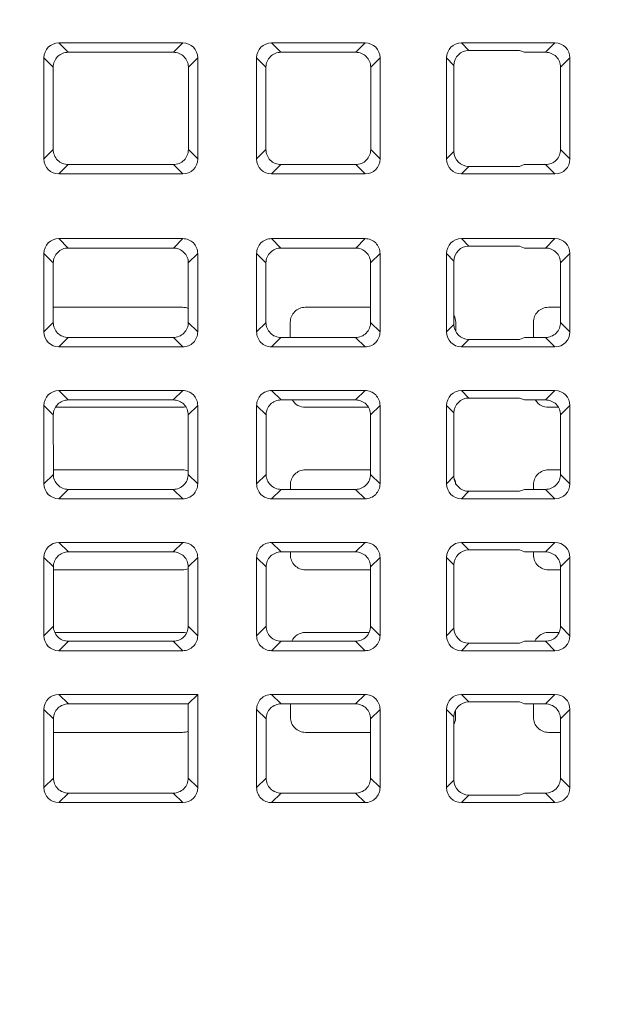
# Model space of a CAD drawing. Header units: millimetres. Extents: x -296 to 295, y -209 to 209.
# Tile 8 of 146: x -232 to -213, y -166 to -134. Entities that reach past the tile are written whole.
import ezdxf

# ---------------------------------------------------------------- set-up
doc = ezdxf.new("R2010")
doc.units = ezdxf.units.MM
doc.header["$MEASUREMENT"] = 0
doc.layers.add('layer 1', color=7, linetype='Continuous')

msp = doc.modelspace()

# ---------------------------------------------------------------- linework, layer by layer
at = {"layer": 'layer 1', "color": 1, "lineweight": 0}
msp.add_open_spline([(295.3283, 209.2747), (295.3283, 209.2747), (295.3283, -208.9236), (295.3283, -208.9236), (295.3283, -208.9236), (-296.1944, -208.9236), (-296.1944, -208.9236), (-296.1944, -208.9236), (-296.1944, 209.2747), (-296.1944, 209.2747), (-296.1944, 209.2747), (295.3283, 209.2747), (295.3283, 209.2747)], degree=3, knots=[0, 0, 0, 0, 0.25, 0.25, 0.25, 0.5, 0.5, 0.5, 0.75, 0.75, 0.75, 1, 1, 1, 1], dxfattribs=at)
at = {"layer": 'layer 1', "color": 5, "lineweight": 0}
msp.add_open_spline([(-281.2487, 194.7284), (-281.2487, 194.7284), (-281.2487, -197.0649), (-281.2487, -197.0649), (-281.2487, -197.0649), (283.3586, -197.0649), (283.3586, -197.0649)], degree=3, knots=[0, 0, 0, 0, 0.5, 0.5, 0.5, 1, 1, 1, 1], dxfattribs=at)
at = {"layer": 'layer 1', "lineweight": 9}
for points in [[(-230.9424, -134.8173), (-231.2162, -134.8173), (-231.4354, -135.0364), (-231.4354, -135.3102)], [(-230.9424, -134.8173), (-230.9424, -134.8173), (-226.8661, -134.8173), (-226.8661, -134.8173)], [(-230.9424, -134.8173), (-230.9424, -134.8173), (-230.6352, -135.1245), (-230.6352, -135.1245)], [(-230.6352, -135.1245), (-230.6352, -135.1245), (-227.1733, -135.1245), (-227.1733, -135.1245)], [(-227.1733, -135.1245), (-227.1733, -135.1245), (-226.8661, -134.8173), (-226.8661, -134.8173)], [(-226.3732, -135.3102), (-226.3732, -135.0364), (-226.5924, -134.8173), (-226.8661, -134.8173)], [(-223.9424, -134.8173), (-224.2162, -134.8173), (-224.4354, -135.0364), (-224.4354, -135.3102)], [(-223.9424, -134.8173), (-223.9424, -134.8173), (-220.8661, -134.8173), (-220.8661, -134.8173)], [(-223.9424, -134.8173), (-223.9424, -134.8173), (-223.6352, -135.1245), (-223.6352, -135.1245)], [(-223.6352, -135.1245), (-223.6352, -135.1245), (-221.1733, -135.1245), (-221.1733, -135.1245)], [(-221.1733, -135.1245), (-221.1733, -135.1245), (-220.8661, -134.8173), (-220.8661, -134.8173)], [(-220.3732, -135.3102), (-220.3732, -135.0364), (-220.5924, -134.8173), (-220.8661, -134.8173)], [(-217.6924, -134.8173), (-217.9662, -134.8173), (-218.1854, -135.0364), (-218.1854, -135.3102)], [(-217.4465, -135.0632), (-217.7203, -135.0632), (-217.9394, -135.2824), (-217.9394, -135.5561)], [(-217.6924, -134.8173), (-217.6924, -134.8173), (-214.6161, -134.8173), (-214.6161, -134.8173)], [(-217.6924, -134.8173), (-217.6924, -134.8173), (-217.4465, -135.0632), (-217.4465, -135.0632)], [(-217.4465, -135.0632), (-217.4465, -135.0632), (-215.7866, -135.0632), (-215.7866, -135.0632)], [(-215.7866, -135.0632), (-215.7866, -135.0632), (-215.6279, -135.1245), (-215.6279, -135.1245)], [(-215.6279, -135.1245), (-215.6279, -135.1245), (-214.9233, -135.1245), (-214.9233, -135.1245)], [(-214.9233, -135.1245), (-214.9233, -135.1245), (-214.6161, -134.8173), (-214.6161, -134.8173)], [(-214.1232, -135.3102), (-214.1232, -135.0364), (-214.3424, -134.8173), (-214.6161, -134.8173)], [(-231.128, -135.6167), (-231.128, -135.6167), (-231.4354, -135.3102), (-231.4354, -135.3102)], [(-231.4354, -138.6365), (-231.4354, -138.6365), (-231.4354, -135.3102), (-231.4354, -135.3102)], [(-226.3732, -135.3102), (-226.3732, -135.3102), (-226.6805, -135.6167), (-226.6805, -135.6167)], [(-226.3732, -135.3102), (-226.3732, -135.3102), (-226.3732, -138.6365), (-226.3732, -138.6365)], [(-224.128, -135.6167), (-224.128, -135.6167), (-224.4354, -135.3102), (-224.4354, -135.3102)], [(-224.4354, -138.6365), (-224.4354, -138.6365), (-224.4354, -135.3102), (-224.4354, -135.3102)], [(-220.3732, -135.3102), (-220.3732, -135.3102), (-220.6805, -135.617), (-220.6805, -135.617)], [(-220.3732, -135.3102), (-220.3732, -135.3102), (-220.3732, -138.6365), (-220.3732, -138.6365)], [(-217.9394, -135.5561), (-217.9394, -135.5561), (-218.1854, -135.3102), (-218.1854, -135.3102)], [(-218.1854, -138.6365), (-218.1854, -138.6365), (-218.1854, -135.3102), (-218.1854, -135.3102)], [(-214.1232, -135.3102), (-214.1232, -135.3102), (-214.4305, -135.6167), (-214.4305, -135.6167)], [(-214.1232, -135.3102), (-214.1232, -135.3102), (-214.1232, -138.6365), (-214.1232, -138.6365)], [(-231.1274, -138.3276), (-231.1274, -138.3276), (-231.128, -135.6167), (-231.128, -135.6167)], [(-226.6805, -135.6167), (-226.6805, -135.6167), (-226.6812, -138.3276), (-226.6812, -138.3276)], [(-224.1274, -138.3276), (-224.1274, -138.3276), (-224.128, -135.6167), (-224.128, -135.6167)], [(-220.6809, -138.3263), (-220.6809, -138.3263), (-220.6809, -135.6153), (-220.6809, -135.6153)], [(-217.9394, -135.5561), (-217.9394, -135.5561), (-217.9394, -138.3906), (-217.9394, -138.3906)], [(-214.4305, -135.6167), (-214.4305, -135.6167), (-214.4312, -138.3276), (-214.4312, -138.3276)], [(-231.4354, -138.6365), (-231.4354, -138.6365), (-231.1274, -138.3276), (-231.1274, -138.3276)], [(-226.6812, -138.3276), (-226.6812, -138.3276), (-226.3732, -138.6365), (-226.3732, -138.6365)], [(-224.4354, -138.6365), (-224.4354, -138.6365), (-224.1274, -138.3276), (-224.1274, -138.3276)], [(-220.6812, -138.3279), (-220.6812, -138.3279), (-220.3732, -138.6365), (-220.3732, -138.6365)], [(-214.4312, -138.3276), (-214.4312, -138.3276), (-214.1232, -138.6365), (-214.1232, -138.6365)], [(-231.4354, -138.6365), (-231.4354, -138.9103), (-231.2162, -139.1294), (-230.9424, -139.1294)], [(-226.8661, -139.1294), (-226.5924, -139.1294), (-226.3732, -138.9103), (-226.3732, -138.6365)], [(-224.4354, -138.6365), (-224.4354, -138.9103), (-224.2162, -139.1294), (-223.9424, -139.1294)], [(-220.8661, -139.1294), (-220.5924, -139.1294), (-220.3732, -138.9103), (-220.3732, -138.6365)], [(-218.1854, -138.6365), (-218.1854, -138.6365), (-217.9394, -138.3906), (-217.9394, -138.3906)], [(-218.1854, -138.6365), (-218.1854, -138.9103), (-217.9662, -139.1294), (-217.6924, -139.1294)], [(-217.9394, -138.3906), (-217.9394, -138.6643), (-217.7203, -138.8835), (-217.4465, -138.8835)], [(-214.6161, -139.1294), (-214.3424, -139.1294), (-214.1232, -138.9103), (-214.1232, -138.6365)], [(-230.6343, -138.8213), (-230.6343, -138.8213), (-230.9424, -139.1294), (-230.9424, -139.1294)], [(-227.1742, -138.8213), (-227.1742, -138.8213), (-230.6343, -138.8213), (-230.6343, -138.8213)], [(-226.8661, -139.1294), (-226.8661, -139.1294), (-227.1742, -138.8213), (-227.1742, -138.8213)], [(-223.6343, -138.8213), (-223.6343, -138.8213), (-223.9424, -139.1294), (-223.9424, -139.1294)], [(-221.1742, -138.8213), (-221.1742, -138.8213), (-223.6343, -138.8213), (-223.6343, -138.8213)], [(-220.8661, -139.1294), (-220.8661, -139.1294), (-221.1742, -138.8213), (-221.1742, -138.8213)], [(-217.4465, -138.8835), (-217.4465, -138.8835), (-217.6924, -139.1294), (-217.6924, -139.1294)], [(-215.7866, -138.8835), (-215.7866, -138.8835), (-217.4465, -138.8835), (-217.4465, -138.8835)], [(-215.6255, -138.8213), (-215.6255, -138.8213), (-215.7866, -138.8835), (-215.7866, -138.8835)], [(-214.9242, -138.8213), (-214.9242, -138.8213), (-215.6255, -138.8213), (-215.6255, -138.8213)], [(-214.6161, -139.1294), (-214.6161, -139.1294), (-214.9242, -138.8213), (-214.9242, -138.8213)], [(-226.8661, -139.1294), (-226.8661, -139.1294), (-230.9424, -139.1294), (-230.9424, -139.1294)], [(-220.8661, -139.1294), (-220.8661, -139.1294), (-223.9424, -139.1294), (-223.9424, -139.1294)], [(-214.6161, -139.1294), (-214.6161, -139.1294), (-217.6924, -139.1294), (-217.6924, -139.1294)], [(-230.9424, -141.2573), (-231.2162, -141.2573), (-231.4354, -141.4764), (-231.4354, -141.7502)], [(-230.9424, -141.2573), (-230.9424, -141.2573), (-226.8661, -141.2573), (-226.8661, -141.2573)], [(-230.9424, -141.2573), (-230.9424, -141.2573), (-230.6336, -141.5661), (-230.6336, -141.5661)], [(-227.1749, -141.5661), (-227.1749, -141.5661), (-226.8661, -141.2573), (-226.8661, -141.2573)], [(-223.9424, -141.2573), (-223.9424, -141.2573), (-220.8661, -141.2573), (-220.8661, -141.2573)], [(-223.9424, -141.2573), (-223.9424, -141.2573), (-223.6336, -141.5661), (-223.6336, -141.5661)], [(-221.1749, -141.5661), (-221.1749, -141.5661), (-220.8661, -141.2573), (-220.8661, -141.2573)], [(-217.6924, -141.2573), (-217.9662, -141.2573), (-218.1854, -141.4764), (-218.1854, -141.7502)], [(-214.6161, -141.2573), (-214.6161, -141.2573), (-217.6924, -141.2573), (-217.6924, -141.2573)], [(-217.6924, -141.2573), (-217.6924, -141.2573), (-217.4465, -141.5032), (-217.4465, -141.5032)], [(-214.9249, -141.5661), (-214.9249, -141.5661), (-214.6161, -141.2573), (-214.6161, -141.2573)], [(-214.1232, -141.7502), (-214.1232, -141.4764), (-214.3424, -141.2573), (-214.6161, -141.2573)], [(-230.6336, -141.5661), (-230.6336, -141.5661), (-227.1749, -141.5661), (-227.1749, -141.5661)], [(-223.6336, -141.5661), (-223.6336, -141.5661), (-221.1749, -141.5661), (-221.1749, -141.5661)], [(-217.4465, -141.5032), (-217.7203, -141.5032), (-217.9394, -141.7224), (-217.9394, -141.9961)], [(-217.4465, -141.5032), (-217.4465, -141.5032), (-215.7866, -141.5032), (-215.7866, -141.5032)], [(-215.7866, -141.5032), (-215.7866, -141.5032), (-215.6238, -141.5661), (-215.6238, -141.5661)], [(-215.6238, -141.5661), (-215.6238, -141.5661), (-214.9249, -141.5661), (-214.9249, -141.5661)], [(-231.1264, -142.0585), (-231.1264, -142.0585), (-231.4354, -141.7502), (-231.4354, -141.7502)], [(-231.4354, -144.3265), (-231.4354, -144.3265), (-231.4354, -141.7502), (-231.4354, -141.7502)], [(-226.3732, -141.7502), (-226.3732, -141.7502), (-226.6821, -142.0587), (-226.6821, -142.0587)], [(-226.3732, -144.3265), (-226.3732, -144.3265), (-226.3732, -141.7502), (-226.3732, -141.7502)], [(-224.1264, -142.0587), (-224.1264, -142.0587), (-224.4354, -141.7502), (-224.4354, -141.7502)], [(-224.4354, -144.3265), (-224.4354, -144.3265), (-224.4354, -141.7502), (-224.4354, -141.7502)], [(-220.3732, -141.7502), (-220.3732, -141.7502), (-220.6821, -142.0587), (-220.6821, -142.0587)], [(-220.3732, -141.7502), (-220.3732, -141.7502), (-220.3732, -144.3265), (-220.3732, -144.3265)], [(-217.9394, -141.9961), (-217.9394, -141.9961), (-218.1854, -141.7502), (-218.1854, -141.7502)], [(-218.1854, -144.3265), (-218.1854, -144.3265), (-218.1854, -141.7502), (-218.1854, -141.7502)], [(-214.1232, -141.7502), (-214.1232, -141.7502), (-214.4321, -142.0585), (-214.4321, -142.0585)], [(-214.1232, -141.7502), (-214.1232, -141.7502), (-214.1232, -144.3265), (-214.1232, -144.3265)], [(-231.126, -144.0165), (-231.126, -144.0165), (-231.1264, -142.0585), (-231.1264, -142.0585)], [(-226.6824, -144.0155), (-226.6824, -144.0155), (-226.6824, -142.0575), (-226.6824, -142.0575)], [(-224.1262, -142.0575), (-224.1262, -142.0575), (-224.1262, -144.0155), (-224.1262, -144.0155)], [(-220.6824, -144.0155), (-220.6824, -144.0155), (-220.6824, -142.0575), (-220.6824, -142.0575)], [(-217.9394, -141.9961), (-217.9394, -141.9961), (-217.9394, -144.0806), (-217.9394, -144.0806)], [(-214.4321, -142.0585), (-214.4321, -142.0585), (-214.4326, -144.0165), (-214.4326, -144.0165)], [(-226.8754, -143.5166), (-226.8754, -143.5166), (-231.1261, -143.5166), (-231.1261, -143.5166)], [(-226.8754, -143.5166), (-226.8097, -143.5166), (-226.7427, -143.53), (-226.6822, -143.5555)], [(-220.6824, -143.5166), (-220.6824, -143.5166), (-222.8332, -143.5166), (-222.8332, -143.5166)], [(-214.4325, -143.5166), (-214.4325, -143.5166), (-214.8332, -143.5166), (-214.8332, -143.5166)], [(-217.9346, -143.7879), (-217.901, -143.8551), (-217.883, -143.9323), (-217.8829, -144.0075)], [(-231.4354, -144.3265), (-231.4354, -144.3265), (-231.126, -144.0165), (-231.126, -144.0165)], [(-226.6826, -144.0167), (-226.6826, -144.0167), (-226.3732, -144.3265), (-226.3732, -144.3265)], [(-224.4354, -144.3265), (-224.4354, -144.3265), (-224.126, -144.0167), (-224.126, -144.0167)], [(-223.326, -144.0089), (-223.326, -144.0089), (-223.3258, -144.5099), (-223.3258, -144.5099)], [(-220.6826, -144.0167), (-220.6826, -144.0167), (-220.3732, -144.3265), (-220.3732, -144.3265)], [(-218.1854, -144.3265), (-218.1854, -144.3265), (-217.9394, -144.0806), (-217.9394, -144.0806)], [(-217.9394, -144.0806), (-217.9394, -144.3543), (-217.7203, -144.5735), (-217.4465, -144.5735)], [(-217.8827, -144.2996), (-217.8827, -144.2996), (-217.8826, -144.0089), (-217.8826, -144.0089)], [(-215.326, -144.0089), (-215.326, -144.0089), (-215.3258, -144.5099), (-215.3258, -144.5099)], [(-214.4326, -144.0165), (-214.4326, -144.0165), (-214.1232, -144.3265), (-214.1232, -144.3265)], [(-231.4354, -144.3265), (-231.4354, -144.6003), (-231.2162, -144.8194), (-230.9424, -144.8194)], [(-230.6329, -144.5099), (-230.6329, -144.5099), (-230.9424, -144.8194), (-230.9424, -144.8194)], [(-227.1756, -144.5099), (-227.1756, -144.5099), (-230.6329, -144.5099), (-230.6329, -144.5099)], [(-226.8661, -144.8194), (-226.8661, -144.8194), (-227.1756, -144.5099), (-227.1756, -144.5099)], [(-223.6329, -144.5099), (-223.6329, -144.5099), (-223.9424, -144.8194), (-223.9424, -144.8194)], [(-221.1756, -144.5099), (-221.1756, -144.5099), (-223.6329, -144.5099), (-223.6329, -144.5099)], [(-220.8661, -144.8194), (-220.8661, -144.8194), (-221.1756, -144.5099), (-221.1756, -144.5099)], [(-218.1854, -144.3265), (-218.1854, -144.6003), (-217.9662, -144.8194), (-217.6924, -144.8194)], [(-215.6219, -144.5099), (-215.6219, -144.5099), (-215.7866, -144.5735), (-215.7866, -144.5735)], [(-214.9256, -144.5099), (-214.9256, -144.5099), (-215.6219, -144.5099), (-215.6219, -144.5099)], [(-214.6161, -144.8194), (-214.6161, -144.8194), (-214.9256, -144.5099), (-214.9256, -144.5099)], [(-214.6161, -144.8194), (-214.3424, -144.8194), (-214.1232, -144.6003), (-214.1232, -144.3265)], [(-226.8661, -144.8194), (-226.8661, -144.8194), (-230.9424, -144.8194), (-230.9424, -144.8194)], [(-220.8661, -144.8194), (-220.8661, -144.8194), (-223.9424, -144.8194), (-223.9424, -144.8194)], [(-217.4465, -144.5735), (-217.4465, -144.5735), (-217.6924, -144.8194), (-217.6924, -144.8194)], [(-214.6161, -144.8194), (-214.6161, -144.8194), (-217.6924, -144.8194), (-217.6924, -144.8194)], [(-215.7866, -144.5735), (-215.7866, -144.5735), (-217.4465, -144.5735), (-217.4465, -144.5735)], [(-230.9424, -146.2573), (-231.2162, -146.2573), (-231.4354, -146.4764), (-231.4354, -146.7502)], [(-230.9424, -146.2573), (-230.9424, -146.2573), (-226.8661, -146.2573), (-226.8661, -146.2573)], [(-230.9424, -146.2573), (-230.9424, -146.2573), (-230.6324, -146.5673), (-230.6324, -146.5673)], [(-227.1761, -146.5673), (-227.1761, -146.5673), (-226.8661, -146.2573), (-226.8661, -146.2573)], [(-223.9424, -146.2573), (-223.9424, -146.2573), (-220.8661, -146.2573), (-220.8661, -146.2573)], [(-223.9424, -146.2573), (-223.9424, -146.2573), (-223.6324, -146.5673), (-223.6324, -146.5673)], [(-221.1761, -146.5673), (-221.1761, -146.5673), (-220.8661, -146.2573), (-220.8661, -146.2573)], [(-217.6924, -146.2573), (-217.9662, -146.2573), (-218.1854, -146.4764), (-218.1854, -146.7502)], [(-214.6161, -146.2573), (-214.6161, -146.2573), (-217.6924, -146.2573), (-217.6924, -146.2573)], [(-217.6924, -146.2573), (-217.6924, -146.2573), (-217.4465, -146.5032), (-217.4465, -146.5032)], [(-214.9261, -146.5673), (-214.9261, -146.5673), (-214.6161, -146.2573), (-214.6161, -146.2573)], [(-214.1232, -146.7502), (-214.1232, -146.4764), (-214.3424, -146.2573), (-214.6161, -146.2573)], [(-231.1252, -147.0597), (-231.1252, -147.0597), (-231.4354, -146.7502), (-231.4354, -146.7502)], [(-231.4354, -149.3265), (-231.4354, -149.3265), (-231.4354, -146.7502), (-231.4354, -146.7502)], [(-230.6324, -146.5673), (-230.6324, -146.5673), (-227.1761, -146.5673), (-227.1761, -146.5673)], [(-226.3732, -146.7502), (-226.3732, -146.7502), (-226.6834, -147.0599), (-226.6834, -147.0599)], [(-226.3732, -146.7502), (-226.3732, -146.7502), (-226.3732, -149.3265), (-226.3732, -149.3265)], [(-224.1252, -147.0599), (-224.1252, -147.0599), (-224.4354, -146.7502), (-224.4354, -146.7502)], [(-224.4354, -149.3265), (-224.4354, -149.3265), (-224.4354, -146.7502), (-224.4354, -146.7502)], [(-223.6324, -146.5673), (-223.6324, -146.5673), (-221.1761, -146.5673), (-221.1761, -146.5673)], [(-220.3732, -146.7502), (-220.3732, -146.7502), (-220.6834, -147.0599), (-220.6834, -147.0599)], [(-220.3732, -146.7502), (-220.3732, -146.7502), (-220.3732, -149.3265), (-220.3732, -149.3265)], [(-217.9394, -146.9961), (-217.9394, -146.9961), (-218.1854, -146.7502), (-218.1854, -146.7502)], [(-218.1854, -149.3265), (-218.1854, -149.3265), (-218.1854, -146.7502), (-218.1854, -146.7502)], [(-217.4465, -146.5032), (-217.7203, -146.5032), (-217.9394, -146.7224), (-217.9394, -146.9961)], [(-217.4465, -146.5032), (-217.4465, -146.5032), (-215.7866, -146.5032), (-215.7866, -146.5032)], [(-215.7866, -146.5032), (-215.7866, -146.5032), (-215.6206, -146.5673), (-215.6206, -146.5673)], [(-215.6206, -146.5673), (-215.6206, -146.5673), (-214.9261, -146.5673), (-214.9261, -146.5673)], [(-215.0531, -146.7578), (-215.135, -146.7171), (-215.2076, -146.6502), (-215.2548, -146.5718)], [(-214.8324, -146.8093), (-214.9079, -146.8093), (-214.9854, -146.7914), (-215.0531, -146.7578)], [(-214.1232, -146.7502), (-214.1232, -146.7502), (-214.4334, -147.0597), (-214.4334, -147.0597)], [(-214.1232, -146.7502), (-214.1232, -146.7502), (-214.1232, -149.3265), (-214.1232, -149.3265)], [(-231.1247, -149.0153), (-231.1247, -149.0153), (-231.1252, -147.0597), (-231.1252, -147.0597)], [(-231.0472, -146.8093), (-231.0472, -146.8093), (-226.8762, -146.8093), (-226.8762, -146.8093)], [(-226.8762, -146.8093), (-226.8415, -146.8093), (-226.8069, -146.8057), (-226.7729, -146.7985)], [(-226.6836, -149.0143), (-226.6836, -149.0143), (-226.6836, -147.0587), (-226.6836, -147.0587)], [(-224.125, -147.0587), (-224.125, -147.0587), (-224.125, -149.0143), (-224.125, -149.0143)], [(-222.8324, -146.8093), (-222.8324, -146.8093), (-220.7614, -146.8093), (-220.7614, -146.8093)], [(-220.6836, -149.0143), (-220.6836, -149.0143), (-220.6836, -147.0587), (-220.6836, -147.0587)], [(-217.9394, -146.9961), (-217.9394, -146.9961), (-217.9394, -149.0806), (-217.9394, -149.0806)], [(-214.8324, -146.8093), (-214.8324, -146.8093), (-214.5114, -146.8093), (-214.5114, -146.8093)], [(-214.4334, -147.0597), (-214.4334, -147.0597), (-214.4338, -149.0153), (-214.4338, -149.0153)], [(-231.4354, -149.3265), (-231.4354, -149.3265), (-231.1247, -149.0153), (-231.1247, -149.0153)], [(-226.8767, -148.8679), (-226.8767, -148.8679), (-231.125, -148.8679), (-231.125, -148.8679)], [(-226.8767, -148.8679), (-226.811, -148.8679), (-226.744, -148.8813), (-226.6834, -148.9069)], [(-226.6838, -149.0155), (-226.6838, -149.0155), (-226.3732, -149.3265), (-226.3732, -149.3265)], [(-224.4354, -149.3265), (-224.4354, -149.3265), (-224.1247, -149.0155), (-224.1247, -149.0155)], [(-220.6836, -148.8679), (-220.6836, -148.8679), (-222.8318, -148.8679), (-222.8318, -148.8679)], [(-220.6838, -149.0155), (-220.6838, -149.0155), (-220.3732, -149.3265), (-220.3732, -149.3265)], [(-214.4336, -148.8679), (-214.4336, -148.8679), (-214.8318, -148.8679), (-214.8318, -148.8679)], [(-214.4338, -149.0153), (-214.4338, -149.0153), (-214.1232, -149.3265), (-214.1232, -149.3265)], [(-231.4354, -149.3265), (-231.4354, -149.6003), (-231.2162, -149.8194), (-230.9424, -149.8194)], [(-223.3246, -149.3602), (-223.3246, -149.3602), (-223.3246, -149.5087), (-223.3246, -149.5087)], [(-218.1854, -149.3265), (-218.1854, -149.3265), (-217.9394, -149.0806), (-217.9394, -149.0806)], [(-218.1854, -149.3265), (-218.1854, -149.6003), (-217.9662, -149.8194), (-217.6924, -149.8194)], [(-217.9394, -149.0806), (-217.9394, -149.3543), (-217.7203, -149.5735), (-217.4465, -149.5735)], [(-217.9221, -149.1695), (-217.8974, -149.2289), (-217.8843, -149.2944), (-217.8842, -149.3588)], [(-215.3246, -149.3602), (-215.3246, -149.3602), (-215.3246, -149.5087), (-215.3246, -149.5087)], [(-214.6161, -149.8194), (-214.3424, -149.8194), (-214.1232, -149.6003), (-214.1232, -149.3265)], [(-230.6317, -149.5087), (-230.6317, -149.5087), (-230.9424, -149.8194), (-230.9424, -149.8194)], [(-227.1769, -149.5087), (-227.1769, -149.5087), (-230.6317, -149.5087), (-230.6317, -149.5087)], [(-226.8661, -149.8194), (-226.8661, -149.8194), (-227.1769, -149.5087), (-227.1769, -149.5087)], [(-223.6317, -149.5087), (-223.6317, -149.5087), (-223.9424, -149.8194), (-223.9424, -149.8194)], [(-221.1769, -149.5087), (-221.1769, -149.5087), (-223.6317, -149.5087), (-223.6317, -149.5087)], [(-220.8661, -149.8194), (-220.8661, -149.8194), (-221.1769, -149.5087), (-221.1769, -149.5087)], [(-217.4465, -149.5735), (-217.4465, -149.5735), (-217.6924, -149.8194), (-217.6924, -149.8194)], [(-215.7866, -149.5735), (-215.7866, -149.5735), (-217.4465, -149.5735), (-217.4465, -149.5735)], [(-215.6187, -149.5087), (-215.6187, -149.5087), (-215.7866, -149.5735), (-215.7866, -149.5735)], [(-214.9269, -149.5087), (-214.9269, -149.5087), (-215.6187, -149.5087), (-215.6187, -149.5087)], [(-214.6161, -149.8194), (-214.6161, -149.8194), (-214.9269, -149.5087), (-214.9269, -149.5087)], [(-226.8661, -149.8194), (-226.8661, -149.8194), (-230.9424, -149.8194), (-230.9424, -149.8194)], [(-220.8661, -149.8194), (-220.8661, -149.8194), (-223.9424, -149.8194), (-223.9424, -149.8194)], [(-214.6161, -149.8194), (-214.6161, -149.8194), (-217.6924, -149.8194), (-217.6924, -149.8194)], [(-230.9424, -151.2573), (-231.2162, -151.2573), (-231.4354, -151.4764), (-231.4354, -151.7502)], [(-230.9424, -151.2573), (-230.9424, -151.2573), (-226.8661, -151.2573), (-226.8661, -151.2573)], [(-230.9424, -151.2573), (-230.9424, -151.2573), (-230.6312, -151.5685), (-230.6312, -151.5685)], [(-227.1774, -151.5685), (-227.1774, -151.5685), (-226.8661, -151.2573), (-226.8661, -151.2573)], [(-223.9424, -151.2573), (-223.9424, -151.2573), (-220.8661, -151.2573), (-220.8661, -151.2573)], [(-223.9424, -151.2573), (-223.9424, -151.2573), (-223.6312, -151.5685), (-223.6312, -151.5685)], [(-221.1774, -151.5685), (-221.1774, -151.5685), (-220.8661, -151.2573), (-220.8661, -151.2573)], [(-217.6924, -151.2573), (-217.9662, -151.2573), (-218.1854, -151.4764), (-218.1854, -151.7502)], [(-214.6161, -151.2573), (-214.6161, -151.2573), (-217.6924, -151.2573), (-217.6924, -151.2573)], [(-217.6924, -151.2573), (-217.6924, -151.2573), (-217.4465, -151.5032), (-217.4465, -151.5032)], [(-214.9274, -151.5685), (-214.9274, -151.5685), (-214.6161, -151.2573), (-214.6161, -151.2573)], [(-214.1232, -151.7502), (-214.1232, -151.4764), (-214.3424, -151.2573), (-214.6161, -151.2573)], [(-230.6312, -151.5685), (-230.6312, -151.5685), (-227.1774, -151.5685), (-227.1774, -151.5685)], [(-223.6312, -151.5685), (-223.6312, -151.5685), (-221.1774, -151.5685), (-221.1774, -151.5685)], [(-223.3241, -151.5685), (-223.3241, -151.5685), (-223.3241, -151.6645), (-223.3241, -151.6645)], [(-217.4465, -151.5032), (-217.7203, -151.5032), (-217.9394, -151.7224), (-217.9394, -151.9961)], [(-217.4465, -151.5032), (-217.4465, -151.5032), (-215.7866, -151.5032), (-215.7866, -151.5032)], [(-215.7866, -151.5032), (-215.7866, -151.5032), (-215.6174, -151.5685), (-215.6174, -151.5685)], [(-215.6174, -151.5685), (-215.6174, -151.5685), (-214.9274, -151.5685), (-214.9274, -151.5685)], [(-215.3241, -151.5685), (-215.3241, -151.5685), (-215.3241, -151.6645), (-215.3241, -151.6645)], [(-231.124, -152.061), (-231.124, -152.061), (-231.4354, -151.7502), (-231.4354, -151.7502)], [(-231.4354, -154.3265), (-231.4354, -154.3265), (-231.4354, -151.7502), (-231.4354, -151.7502)], [(-226.3732, -151.7502), (-226.3732, -151.7502), (-226.6846, -152.0612), (-226.6846, -152.0612)], [(-226.3732, -151.7502), (-226.3732, -151.7502), (-226.3732, -154.3265), (-226.3732, -154.3265)], [(-224.124, -152.0612), (-224.124, -152.0612), (-224.4354, -151.7502), (-224.4354, -151.7502)], [(-224.4354, -154.3265), (-224.4354, -154.3265), (-224.4354, -151.7502), (-224.4354, -151.7502)], [(-220.3732, -151.7502), (-220.3732, -151.7502), (-220.6846, -152.0612), (-220.6846, -152.0612)], [(-220.3732, -151.7502), (-220.3732, -151.7502), (-220.3732, -154.3265), (-220.3732, -154.3265)], [(-217.9394, -151.9961), (-217.9394, -151.9961), (-218.1854, -151.7502), (-218.1854, -151.7502)], [(-218.1854, -154.3265), (-218.1854, -154.3265), (-218.1854, -151.7502), (-218.1854, -151.7502)], [(-214.1232, -151.7502), (-214.1232, -151.7502), (-214.4346, -152.061), (-214.4346, -152.061)], [(-214.1232, -151.7502), (-214.1232, -151.7502), (-214.1232, -154.3265), (-214.1232, -154.3265)], [(-231.1235, -154.014), (-231.1235, -154.014), (-231.124, -152.061), (-231.124, -152.061)], [(-231.1237, -152.158), (-231.1237, -152.158), (-226.8775, -152.158), (-226.8775, -152.158)], [(-226.6865, -152.12), (-226.7464, -152.1449), (-226.8126, -152.158), (-226.8775, -152.158)], [(-226.6848, -154.013), (-226.6848, -154.013), (-226.6848, -152.06), (-226.6848, -152.06)], [(-224.1237, -152.06), (-224.1237, -152.06), (-224.1237, -154.013), (-224.1237, -154.013)], [(-222.831, -152.158), (-222.831, -152.158), (-220.6848, -152.158), (-220.6848, -152.158)], [(-220.6848, -154.013), (-220.6848, -154.013), (-220.6848, -152.06), (-220.6848, -152.06)], [(-217.9394, -151.9961), (-217.9394, -151.9961), (-217.9394, -154.0806), (-217.9394, -154.0806)], [(-214.831, -152.158), (-214.831, -152.158), (-214.4348, -152.158), (-214.4348, -152.158)], [(-214.4346, -152.061), (-214.4346, -152.061), (-214.4351, -154.014), (-214.4351, -154.014)], [(-231.4354, -154.3265), (-231.4354, -154.3265), (-231.1235, -154.014), (-231.1235, -154.014)], [(-226.878, -154.2192), (-226.878, -154.2192), (-231.0763, -154.2192), (-231.0763, -154.2192)], [(-226.7472, -154.2367), (-226.7899, -154.2251), (-226.8338, -154.2192), (-226.878, -154.2192)], [(-226.6851, -154.0143), (-226.6851, -154.0143), (-226.3732, -154.3265), (-226.3732, -154.3265)], [(-224.4354, -154.3265), (-224.4354, -154.3265), (-224.1235, -154.0143), (-224.1235, -154.0143)], [(-220.7323, -154.2192), (-220.7323, -154.2192), (-222.8305, -154.2192), (-222.8305, -154.2192)], [(-220.6851, -154.0143), (-220.6851, -154.0143), (-220.3732, -154.3265), (-220.3732, -154.3265)], [(-218.1854, -154.3265), (-218.1854, -154.3265), (-217.9394, -154.0806), (-217.9394, -154.0806)], [(-217.9394, -154.0806), (-217.9394, -154.3543), (-217.7203, -154.5735), (-217.4465, -154.5735)], [(-214.9815, -154.2426), (-215.0145, -154.2531), (-215.0464, -154.267), (-215.0765, -154.2842)], [(-214.8305, -154.2192), (-214.8818, -154.2192), (-214.9327, -154.2271), (-214.9815, -154.2426)], [(-214.4823, -154.2192), (-214.4823, -154.2192), (-214.8305, -154.2192), (-214.8305, -154.2192)], [(-214.4351, -154.014), (-214.4351, -154.014), (-214.1232, -154.3265), (-214.1232, -154.3265)], [(-231.4354, -154.3265), (-231.4354, -154.6003), (-231.2162, -154.8194), (-230.9424, -154.8194)], [(-230.6305, -154.5075), (-230.6305, -154.5075), (-230.9424, -154.8194), (-230.9424, -154.8194)], [(-227.1781, -154.5075), (-227.1781, -154.5075), (-230.6305, -154.5075), (-230.6305, -154.5075)], [(-226.8661, -154.8194), (-226.8661, -154.8194), (-227.1781, -154.5075), (-227.1781, -154.5075)], [(-223.6305, -154.5075), (-223.6305, -154.5075), (-223.9424, -154.8194), (-223.9424, -154.8194)], [(-221.1781, -154.5075), (-221.1781, -154.5075), (-223.6305, -154.5075), (-223.6305, -154.5075)], [(-220.8661, -154.8194), (-220.8661, -154.8194), (-221.1781, -154.5075), (-221.1781, -154.5075)], [(-218.1854, -154.3265), (-218.1854, -154.6003), (-217.9662, -154.8194), (-217.6924, -154.8194)], [(-215.6156, -154.5075), (-215.6156, -154.5075), (-215.7866, -154.5735), (-215.7866, -154.5735)], [(-214.9281, -154.5075), (-214.9281, -154.5075), (-215.6156, -154.5075), (-215.6156, -154.5075)], [(-215.2789, -154.5063), (-215.2374, -154.4151), (-215.1634, -154.334), (-215.0765, -154.2842)], [(-214.6161, -154.8194), (-214.6161, -154.8194), (-214.9281, -154.5075), (-214.9281, -154.5075)], [(-214.6161, -154.8194), (-214.3424, -154.8194), (-214.1232, -154.6003), (-214.1232, -154.3265)], [(-226.8661, -154.8194), (-226.8661, -154.8194), (-230.9424, -154.8194), (-230.9424, -154.8194)], [(-220.8661, -154.8194), (-220.8661, -154.8194), (-223.9424, -154.8194), (-223.9424, -154.8194)], [(-217.4465, -154.5735), (-217.4465, -154.5735), (-217.6924, -154.8194), (-217.6924, -154.8194)], [(-214.6161, -154.8194), (-214.6161, -154.8194), (-217.6924, -154.8194), (-217.6924, -154.8194)], [(-215.7866, -154.5735), (-215.7866, -154.5735), (-217.4465, -154.5735), (-217.4465, -154.5735)], [(-230.9424, -156.2573), (-231.2162, -156.2573), (-231.4354, -156.4764), (-231.4354, -156.7502)], [(-230.9424, -156.2573), (-230.9424, -156.2573), (-226.3732, -156.2573), (-226.3732, -156.2573)], [(-230.9424, -156.2573), (-230.9424, -156.2573), (-230.63, -156.5698), (-230.63, -156.5698)], [(-226.6857, -156.5698), (-226.6857, -156.5698), (-226.3732, -156.2573), (-226.3732, -156.2573)], [(-226.3732, -156.2573), (-226.3732, -156.2573), (-226.3732, -159.3265), (-226.3732, -159.3265)], [(-223.9424, -156.2573), (-223.9424, -156.2573), (-220.8661, -156.2573), (-220.8661, -156.2573)], [(-223.9424, -156.2573), (-223.9424, -156.2573), (-223.63, -156.5698), (-223.63, -156.5698)], [(-221.1786, -156.5698), (-221.1786, -156.5698), (-220.8661, -156.2573), (-220.8661, -156.2573)], [(-217.6924, -156.2573), (-217.9662, -156.2573), (-218.1854, -156.4764), (-218.1854, -156.7502)], [(-217.4465, -156.5032), (-217.7203, -156.5032), (-217.9394, -156.7224), (-217.9394, -156.9961)], [(-214.6161, -156.2573), (-214.6161, -156.2573), (-217.6924, -156.2573), (-217.6924, -156.2573)], [(-217.6924, -156.2573), (-217.6924, -156.2573), (-217.4465, -156.5032), (-217.4465, -156.5032)], [(-217.4465, -156.5032), (-217.4465, -156.5032), (-215.7866, -156.5032), (-215.7866, -156.5032)], [(-215.7866, -156.5032), (-215.7866, -156.5032), (-215.6143, -156.5698), (-215.6143, -156.5698)], [(-214.9286, -156.5698), (-214.9286, -156.5698), (-214.6161, -156.2573), (-214.6161, -156.2573)], [(-214.1232, -156.7502), (-214.1232, -156.4764), (-214.3424, -156.2573), (-214.6161, -156.2573)], [(-231.1228, -157.0622), (-231.1228, -157.0622), (-231.4354, -156.7502), (-231.4354, -156.7502)], [(-231.4354, -159.3265), (-231.4354, -159.3265), (-231.4354, -156.7502), (-231.4354, -156.7502)], [(-230.63, -156.5698), (-230.63, -156.5698), (-226.6857, -156.5698), (-226.6857, -156.5698)], [(-226.686, -159.0114), (-226.686, -159.0114), (-226.686, -156.5698), (-226.686, -156.5698)], [(-224.1228, -157.0624), (-224.1228, -157.0624), (-224.4354, -156.7502), (-224.4354, -156.7502)], [(-224.4354, -159.3265), (-224.4354, -159.3265), (-224.4354, -156.7502), (-224.4354, -156.7502)], [(-223.63, -156.5698), (-223.63, -156.5698), (-221.1786, -156.5698), (-221.1786, -156.5698)], [(-223.3229, -156.5698), (-223.3229, -156.5698), (-223.3228, -157.0132), (-223.3228, -157.0132)], [(-220.3732, -156.7502), (-220.3732, -156.7502), (-220.6858, -157.0624), (-220.6858, -157.0624)], [(-220.3732, -156.7502), (-220.3732, -156.7502), (-220.3732, -159.3265), (-220.3732, -159.3265)], [(-217.9394, -156.9961), (-217.9394, -156.9961), (-218.1854, -156.7502), (-218.1854, -156.7502)], [(-218.1854, -159.3265), (-218.1854, -159.3265), (-218.1854, -156.7502), (-218.1854, -156.7502)], [(-217.8858, -157.0132), (-217.8858, -157.0132), (-217.8857, -156.7818), (-217.8857, -156.7818)], [(-215.6143, -156.5698), (-215.6143, -156.5698), (-214.9286, -156.5698), (-214.9286, -156.5698)], [(-215.3229, -156.5698), (-215.3229, -156.5698), (-215.3228, -157.0132), (-215.3228, -157.0132)], [(-214.1232, -156.7502), (-214.1232, -156.7502), (-214.4358, -157.0622), (-214.4358, -157.0622)], [(-214.1232, -156.7502), (-214.1232, -156.7502), (-214.1232, -159.3265), (-214.1232, -159.3265)], [(-231.1223, -159.0128), (-231.1223, -159.0128), (-231.1228, -157.0622), (-231.1228, -157.0622)], [(-224.1225, -157.0612), (-224.1225, -157.0612), (-224.1225, -159.0118), (-224.1225, -159.0118)], [(-220.686, -159.0118), (-220.686, -159.0118), (-220.686, -157.0612), (-220.686, -157.0612)], [(-217.9394, -156.9961), (-217.9394, -156.9961), (-217.9394, -159.0806), (-217.9394, -159.0806)], [(-217.8855, -157.0118), (-217.8854, -157.0773), (-217.8986, -157.1442), (-217.9238, -157.2047)], [(-214.4358, -157.0622), (-214.4358, -157.0622), (-214.4363, -159.0128), (-214.4363, -159.0128)], [(-226.6858, -157.4679), (-226.7463, -157.4933), (-226.8132, -157.5067), (-226.8788, -157.5067)], [(-217.9352, -157.2301), (-217.9312, -157.2217), (-217.9274, -157.2133), (-217.9238, -157.2047)], [(-231.1226, -157.5067), (-231.1226, -157.5067), (-226.8788, -157.5067), (-226.8788, -157.5067)], [(-222.8297, -157.5067), (-222.8297, -157.5067), (-220.686, -157.5067), (-220.686, -157.5067)], [(-214.8297, -157.5067), (-214.8297, -157.5067), (-214.4359, -157.5067), (-214.4359, -157.5067)], [(-231.4354, -159.3265), (-231.4354, -159.3265), (-231.1223, -159.0128), (-231.1223, -159.0128)], [(-226.6863, -159.0129), (-226.6863, -159.0129), (-226.3732, -159.3265), (-226.3732, -159.3265)], [(-224.4354, -159.3265), (-224.4354, -159.3265), (-224.1223, -159.013), (-224.1223, -159.013)], [(-220.6863, -159.013), (-220.6863, -159.013), (-220.3732, -159.3265), (-220.3732, -159.3265)], [(-218.1854, -159.3265), (-218.1854, -159.3265), (-217.9394, -159.0806), (-217.9394, -159.0806)], [(-217.9394, -159.0806), (-217.9394, -159.3543), (-217.7203, -159.5735), (-217.4465, -159.5735)], [(-214.4363, -159.0128), (-214.4363, -159.0128), (-214.1232, -159.3265), (-214.1232, -159.3265)], [(-231.4354, -159.3265), (-231.4354, -159.6003), (-231.2162, -159.8194), (-230.9424, -159.8194)], [(-226.8661, -159.8194), (-226.5924, -159.8194), (-226.3732, -159.6003), (-226.3732, -159.3265)], [(-218.1854, -159.3265), (-218.1854, -159.6003), (-217.9662, -159.8194), (-217.6924, -159.8194)], [(-214.6161, -159.8194), (-214.3424, -159.8194), (-214.1232, -159.6003), (-214.1232, -159.3265)], [(-230.6292, -159.5062), (-230.6292, -159.5062), (-230.9424, -159.8194), (-230.9424, -159.8194)], [(-227.1793, -159.5062), (-227.1793, -159.5062), (-230.6292, -159.5062), (-230.6292, -159.5062)], [(-226.8661, -159.8194), (-226.8661, -159.8194), (-227.1793, -159.5062), (-227.1793, -159.5062)], [(-223.6292, -159.5062), (-223.6292, -159.5062), (-223.9424, -159.8194), (-223.9424, -159.8194)], [(-221.1793, -159.5062), (-221.1793, -159.5062), (-223.6292, -159.5062), (-223.6292, -159.5062)], [(-220.8661, -159.8194), (-220.8661, -159.8194), (-221.1793, -159.5062), (-221.1793, -159.5062)], [(-217.4465, -159.5735), (-217.4465, -159.5735), (-217.6924, -159.8194), (-217.6924, -159.8194)], [(-215.7866, -159.5735), (-215.7866, -159.5735), (-217.4465, -159.5735), (-217.4465, -159.5735)], [(-215.6124, -159.5062), (-215.6124, -159.5062), (-215.7866, -159.5735), (-215.7866, -159.5735)], [(-214.9293, -159.5062), (-214.9293, -159.5062), (-215.6124, -159.5062), (-215.6124, -159.5062)], [(-214.6161, -159.8194), (-214.6161, -159.8194), (-214.9293, -159.5062), (-214.9293, -159.5062)], [(-226.8661, -159.8194), (-226.8661, -159.8194), (-230.9424, -159.8194), (-230.9424, -159.8194)], [(-220.8661, -159.8194), (-220.8661, -159.8194), (-223.9424, -159.8194), (-223.9424, -159.8194)], [(-214.6161, -159.8194), (-214.6161, -159.8194), (-217.6924, -159.8194), (-217.6924, -159.8194)]]:
    msp.add_open_spline(points, degree=3, dxfattribs=at)
for points in [[(-230.6352, -135.1245), (-230.7607, -135.1245), (-230.8917, -135.1762), (-230.9834, -135.2675), (-231.0751, -135.3587), (-231.1275, -135.4896), (-231.1277, -135.615)], [(-226.6809, -135.615), (-226.6811, -135.4896), (-226.7335, -135.3587), (-226.8251, -135.2675), (-226.9169, -135.1762), (-227.0479, -135.1245), (-227.1733, -135.1245)], [(-223.6352, -135.1245), (-223.7607, -135.1245), (-223.8917, -135.1762), (-223.9834, -135.2675), (-224.0751, -135.3587), (-224.1275, -135.4896), (-224.1277, -135.615)], [(-220.6809, -135.6153), (-220.681, -135.4898), (-220.7334, -135.3589), (-220.825, -135.2676), (-220.9168, -135.1762), (-221.0478, -135.1245), (-221.1733, -135.1245)], [(-214.4309, -135.615), (-214.4311, -135.4896), (-214.4835, -135.3587), (-214.5751, -135.2675), (-214.6669, -135.1762), (-214.7979, -135.1245), (-214.9233, -135.1245)], [(-231.1277, -138.326), (-231.1279, -138.4522), (-231.0762, -138.5844), (-230.9843, -138.6766), (-230.8925, -138.7689), (-230.7606, -138.8213), (-230.6343, -138.8213)], [(-227.1742, -138.8213), (-227.048, -138.8213), (-226.916, -138.7689), (-226.8242, -138.6766), (-226.7324, -138.5844), (-226.6807, -138.4522), (-226.6809, -138.326)], [(-224.1277, -138.326), (-224.1279, -138.4522), (-224.0762, -138.5844), (-223.9843, -138.6766), (-223.8925, -138.7689), (-223.7606, -138.8213), (-223.6343, -138.8213)], [(-221.1742, -138.8213), (-221.048, -138.8213), (-220.9161, -138.7689), (-220.8243, -138.6767), (-220.7325, -138.5845), (-220.6808, -138.4525), (-220.6809, -138.3263)], [(-214.9242, -138.8213), (-214.798, -138.8213), (-214.666, -138.7689), (-214.5742, -138.6766), (-214.4824, -138.5844), (-214.4307, -138.4522), (-214.4309, -138.326)], [(-226.8661, -141.2573), (-226.7403, -141.2573), (-226.6088, -141.3093), (-226.517, -141.4011), (-226.4253, -141.4928), (-226.3733, -141.6243), (-226.3732, -141.7502)], [(-224.4354, -141.7502), (-224.4353, -141.6243), (-224.3833, -141.4928), (-224.2916, -141.4011), (-224.1998, -141.3093), (-224.0683, -141.2573), (-223.9424, -141.2573)], [(-220.8661, -141.2573), (-220.7403, -141.2573), (-220.6088, -141.3093), (-220.517, -141.4011), (-220.4253, -141.4928), (-220.3733, -141.6243), (-220.3732, -141.7502)], [(-230.6336, -141.5661), (-230.7592, -141.5661), (-230.8904, -141.6179), (-230.9821, -141.7093), (-231.0738, -141.8007), (-231.1261, -141.9317), (-231.1262, -142.0573)], [(-226.6824, -142.0575), (-226.6824, -141.9319), (-226.7347, -141.8008), (-226.8264, -141.7094), (-226.9181, -141.6179), (-227.0493, -141.5661), (-227.1749, -141.5661)], [(-223.6336, -141.5661), (-223.7592, -141.5661), (-223.8904, -141.6179), (-223.9822, -141.7094), (-224.0739, -141.8008), (-224.1262, -141.9319), (-224.1262, -142.0575)], [(-220.6824, -142.0575), (-220.6824, -141.9319), (-220.7347, -141.8008), (-220.8264, -141.7094), (-220.9181, -141.6179), (-221.0493, -141.5661), (-221.1749, -141.5661)], [(-214.4324, -142.0573), (-214.4325, -141.9317), (-214.4848, -141.8007), (-214.5765, -141.7093), (-214.6682, -141.6179), (-214.7993, -141.5661), (-214.9249, -141.5661)], [(-223.3257, -144.0075), (-223.3255, -143.882), (-223.2732, -143.751), (-223.1815, -143.6596), (-223.0898, -143.5683), (-222.9587, -143.5166), (-222.8332, -143.5166)], [(-215.3257, -144.0075), (-215.3255, -143.882), (-215.2732, -143.751), (-215.1815, -143.6596), (-215.0898, -143.5683), (-214.9587, -143.5166), (-214.8332, -143.5166)], [(-231.1262, -144.0153), (-231.1263, -144.1414), (-231.0745, -144.2734), (-230.9827, -144.3655), (-230.8909, -144.4576), (-230.7591, -144.5099), (-230.6329, -144.5099)], [(-227.1756, -144.5099), (-227.0495, -144.5099), (-226.9177, -144.4576), (-226.8259, -144.3656), (-226.7341, -144.2735), (-226.6823, -144.1416), (-226.6824, -144.0155)], [(-224.1262, -144.0155), (-224.1262, -144.1416), (-224.0744, -144.2735), (-223.9826, -144.3656), (-223.8908, -144.4576), (-223.759, -144.5099), (-223.6329, -144.5099)], [(-221.1756, -144.5099), (-221.0495, -144.5099), (-220.9177, -144.4576), (-220.8259, -144.3656), (-220.7341, -144.2735), (-220.6823, -144.1416), (-220.6824, -144.0155)], [(-214.9256, -144.5099), (-214.7995, -144.5099), (-214.6677, -144.4576), (-214.5759, -144.3655), (-214.484, -144.2734), (-214.4322, -144.1414), (-214.4324, -144.0153)], [(-226.3732, -144.3265), (-226.3731, -144.4524), (-226.4252, -144.5839), (-226.517, -144.6756), (-226.6088, -144.7674), (-226.7403, -144.8194), (-226.8661, -144.8194)], [(-223.9424, -144.8194), (-224.0683, -144.8194), (-224.1998, -144.7674), (-224.2916, -144.6756), (-224.3833, -144.5839), (-224.4354, -144.4524), (-224.4354, -144.3265)], [(-220.3732, -144.3265), (-220.3731, -144.4524), (-220.4252, -144.5839), (-220.517, -144.6756), (-220.6088, -144.7674), (-220.7403, -144.8194), (-220.8661, -144.8194)], [(-226.8661, -146.2573), (-226.7403, -146.2573), (-226.6088, -146.3093), (-226.517, -146.4011), (-226.4253, -146.4928), (-226.3733, -146.6243), (-226.3732, -146.7502)], [(-224.4354, -146.7502), (-224.4353, -146.6243), (-224.3833, -146.4928), (-224.2916, -146.4011), (-224.1998, -146.3093), (-224.0683, -146.2573), (-223.9424, -146.2573)], [(-220.8661, -146.2573), (-220.7403, -146.2573), (-220.6088, -146.3093), (-220.517, -146.4011), (-220.4253, -146.4928), (-220.3733, -146.6243), (-220.3732, -146.7502)], [(-230.6324, -146.5673), (-230.758, -146.5673), (-230.8891, -146.6191), (-230.9809, -146.7105), (-231.0726, -146.8019), (-231.1248, -146.933), (-231.125, -147.0585)], [(-226.6836, -147.0587), (-226.6836, -146.9331), (-226.7359, -146.802), (-226.8276, -146.7106), (-226.9194, -146.6191), (-227.0505, -146.5673), (-227.1761, -146.5673)], [(-223.6324, -146.5673), (-223.758, -146.5673), (-223.8892, -146.6191), (-223.9809, -146.7106), (-224.0727, -146.802), (-224.1249, -146.9331), (-224.125, -147.0587)], [(-222.8324, -146.8093), (-222.9159, -146.8093), (-223.001, -146.7877), (-223.075, -146.7462), (-223.1489, -146.7047), (-223.2117, -146.6433), (-223.2548, -146.5718)], [(-220.6836, -147.0587), (-220.6836, -146.9331), (-220.7359, -146.802), (-220.8276, -146.7106), (-220.9194, -146.6191), (-221.0505, -146.5673), (-221.1761, -146.5673)], [(-214.4336, -147.0585), (-214.4337, -146.933), (-214.486, -146.8019), (-214.5777, -146.7105), (-214.6694, -146.6191), (-214.8006, -146.5673), (-214.9261, -146.5673)], [(-231.125, -149.0141), (-231.1251, -149.1402), (-231.0733, -149.2722), (-230.9815, -149.3643), (-230.8897, -149.4564), (-230.7578, -149.5087), (-230.6317, -149.5087)], [(-227.1769, -149.5087), (-227.0508, -149.5087), (-226.919, -149.4564), (-226.8272, -149.3643), (-226.7354, -149.2723), (-226.6836, -149.1404), (-226.6836, -149.0143)], [(-224.125, -149.0143), (-224.125, -149.1404), (-224.0732, -149.2723), (-223.9814, -149.3644), (-223.8896, -149.4564), (-223.7578, -149.5087), (-223.6317, -149.5087)], [(-223.3244, -149.3588), (-223.3242, -149.2333), (-223.2719, -149.1023), (-223.1802, -149.011), (-223.0885, -148.9196), (-222.9574, -148.8679), (-222.8318, -148.8679)], [(-221.1769, -149.5087), (-221.0508, -149.5087), (-220.919, -149.4564), (-220.8272, -149.3643), (-220.7354, -149.2723), (-220.6836, -149.1404), (-220.6836, -149.0143)], [(-215.3244, -149.3588), (-215.3243, -149.2948), (-215.3116, -149.2303), (-215.287, -149.1706), (-215.2623, -149.111), (-215.2257, -149.0563), (-215.1804, -149.0112)], [(-215.1804, -149.0112), (-215.1351, -148.966), (-215.0802, -148.9294), (-215.0204, -148.9049), (-214.9606, -148.8804), (-214.8959, -148.8679), (-214.8318, -148.8679)], [(-214.9269, -149.5087), (-214.8007, -149.5087), (-214.6689, -149.4564), (-214.5771, -149.3643), (-214.4853, -149.2721), (-214.4335, -149.1402), (-214.4336, -149.0141)], [(-226.3732, -149.3265), (-226.3731, -149.4524), (-226.4252, -149.5839), (-226.517, -149.6756), (-226.6088, -149.7674), (-226.7403, -149.8194), (-226.8661, -149.8194)], [(-223.9424, -149.8194), (-224.0683, -149.8194), (-224.1998, -149.7674), (-224.2916, -149.6756), (-224.3833, -149.5839), (-224.4354, -149.4524), (-224.4354, -149.3265)], [(-220.3732, -149.3265), (-220.3731, -149.4524), (-220.4252, -149.5839), (-220.517, -149.6756), (-220.6088, -149.7674), (-220.7403, -149.8194), (-220.8661, -149.8194)], [(-226.8661, -151.2573), (-226.7403, -151.2573), (-226.6088, -151.3093), (-226.517, -151.4011), (-226.4253, -151.4928), (-226.3733, -151.6243), (-226.3732, -151.7502)], [(-224.4354, -151.7502), (-224.4353, -151.6243), (-224.3833, -151.4928), (-224.2916, -151.4011), (-224.1998, -151.3093), (-224.0683, -151.2573), (-223.9424, -151.2573)], [(-220.8661, -151.2573), (-220.7403, -151.2573), (-220.6088, -151.3093), (-220.517, -151.4011), (-220.4253, -151.4928), (-220.3733, -151.6243), (-220.3732, -151.7502)], [(-230.6312, -151.5685), (-230.7568, -151.5685), (-230.8879, -151.6203), (-230.9796, -151.7117), (-231.0713, -151.8032), (-231.1236, -151.9342), (-231.1237, -152.0598)], [(-226.6848, -152.06), (-226.6848, -151.9344), (-226.7371, -151.8033), (-226.8289, -151.7118), (-226.9206, -151.6203), (-227.0518, -151.5685), (-227.1774, -151.5685)], [(-223.6312, -151.5685), (-223.7568, -151.5685), (-223.888, -151.6203), (-223.9797, -151.7118), (-224.0714, -151.8033), (-224.1237, -151.9344), (-224.1237, -152.06)], [(-220.6848, -152.06), (-220.6848, -151.9344), (-220.7371, -151.8033), (-220.8289, -151.7118), (-220.9206, -151.6203), (-221.0518, -151.5685), (-221.1774, -151.5685)], [(-214.4348, -152.0598), (-214.4349, -151.9342), (-214.4872, -151.8032), (-214.5789, -151.7117), (-214.6706, -151.6203), (-214.8018, -151.5685), (-214.9274, -151.5685)], [(-222.831, -152.158), (-222.9572, -152.158), (-223.0891, -152.1057), (-223.1809, -152.0135), (-223.2728, -151.9213), (-223.3245, -151.7893), (-223.3244, -151.6631)], [(-215.1807, -152.0137), (-215.2262, -151.9682), (-215.2629, -151.9129), (-215.2874, -151.8527), (-215.312, -151.7926), (-215.3244, -151.7275), (-215.3244, -151.6631)], [(-214.831, -152.158), (-214.8953, -152.158), (-214.9603, -152.1454), (-215.0203, -152.1207), (-215.0803, -152.096), (-215.1353, -152.0593), (-215.1807, -152.0137)], [(-231.1237, -154.0128), (-231.1239, -154.139), (-231.0721, -154.2709), (-230.9802, -154.3631), (-230.8884, -154.4552), (-230.7566, -154.5075), (-230.6305, -154.5075)], [(-227.1781, -154.5075), (-227.052, -154.5075), (-226.9202, -154.4552), (-226.8284, -154.3631), (-226.7366, -154.271), (-226.6848, -154.1392), (-226.6848, -154.013)], [(-224.1237, -154.013), (-224.1238, -154.1392), (-224.072, -154.2711), (-223.9802, -154.3631), (-223.8884, -154.4552), (-223.7566, -154.5075), (-223.6305, -154.5075)], [(-223.2789, -154.5063), (-223.2406, -154.4221), (-223.1765, -154.3475), (-223.0971, -154.2967), (-223.0177, -154.246), (-222.9231, -154.2192), (-222.8305, -154.2192)], [(-221.1781, -154.5075), (-221.052, -154.5075), (-220.9202, -154.4552), (-220.8284, -154.3631), (-220.7366, -154.271), (-220.6848, -154.1392), (-220.6848, -154.013)], [(-214.9281, -154.5075), (-214.802, -154.5075), (-214.6701, -154.4552), (-214.5783, -154.363), (-214.4865, -154.2709), (-214.4347, -154.139), (-214.4348, -154.0128)], [(-226.3732, -154.3265), (-226.3731, -154.4524), (-226.4252, -154.5839), (-226.517, -154.6756), (-226.6088, -154.7674), (-226.7403, -154.8194), (-226.8661, -154.8194)], [(-223.9424, -154.8194), (-224.0683, -154.8194), (-224.1998, -154.7674), (-224.2916, -154.6756), (-224.3833, -154.5839), (-224.4354, -154.4524), (-224.4354, -154.3265)], [(-220.3732, -154.3265), (-220.3731, -154.4524), (-220.4252, -154.5839), (-220.517, -154.6756), (-220.6088, -154.7674), (-220.7403, -154.8194), (-220.8661, -154.8194)], [(-224.4354, -156.7502), (-224.4353, -156.6243), (-224.3833, -156.4928), (-224.2916, -156.4011), (-224.1998, -156.3093), (-224.0683, -156.2573), (-223.9424, -156.2573)], [(-220.8661, -156.2573), (-220.7403, -156.2573), (-220.6088, -156.3093), (-220.517, -156.4011), (-220.4253, -156.4928), (-220.3733, -156.6243), (-220.3732, -156.7502)], [(-230.63, -156.5698), (-230.7555, -156.5698), (-230.8867, -156.6215), (-230.9784, -156.713), (-231.0701, -156.8044), (-231.1224, -156.9354), (-231.1225, -157.061)], [(-223.63, -156.5698), (-223.7556, -156.5698), (-223.8867, -156.6216), (-223.9785, -156.713), (-224.0702, -156.8045), (-224.1225, -156.9356), (-224.1225, -157.0612)], [(-220.686, -157.0612), (-220.6861, -156.9356), (-220.7384, -156.8045), (-220.8301, -156.713), (-220.9218, -156.6216), (-221.053, -156.5698), (-221.1786, -156.5698)], [(-214.436, -157.061), (-214.4362, -156.9354), (-214.4884, -156.8044), (-214.5802, -156.713), (-214.6719, -156.6215), (-214.803, -156.5698), (-214.9286, -156.5698)], [(-222.8297, -157.5067), (-222.9559, -157.5067), (-223.0878, -157.4544), (-223.1796, -157.3622), (-223.2715, -157.27), (-223.3232, -157.138), (-223.323, -157.0118)], [(-214.8297, -157.5067), (-214.9559, -157.5067), (-215.0878, -157.4544), (-215.1796, -157.3622), (-215.2715, -157.27), (-215.3232, -157.138), (-215.323, -157.0118)], [(-231.1225, -159.0116), (-231.1226, -159.1378), (-231.0708, -159.2697), (-230.979, -159.3618), (-230.8872, -159.4539), (-230.7554, -159.5062), (-230.6292, -159.5062)], [(-227.1793, -159.5062), (-227.0532, -159.5062), (-226.9213, -159.4539), (-226.8295, -159.3617), (-226.7376, -159.2696), (-226.6859, -159.1376), (-226.686, -159.0114)], [(-224.1225, -159.0118), (-224.1225, -159.1379), (-224.0707, -159.2698), (-223.9789, -159.3619), (-223.8871, -159.454), (-223.7553, -159.5062), (-223.6292, -159.5062)], [(-221.1793, -159.5062), (-221.0532, -159.5062), (-220.9214, -159.454), (-220.8296, -159.3619), (-220.7378, -159.2698), (-220.686, -159.1379), (-220.686, -159.0118)], [(-214.9293, -159.5062), (-214.8032, -159.5062), (-214.6714, -159.4539), (-214.5795, -159.3618), (-214.4877, -159.2697), (-214.4359, -159.1378), (-214.436, -159.0116)], [(-223.9424, -159.8194), (-224.0683, -159.8194), (-224.1998, -159.7674), (-224.2916, -159.6756), (-224.3833, -159.5839), (-224.4354, -159.4524), (-224.4354, -159.3265)], [(-220.3732, -159.3265), (-220.3731, -159.4524), (-220.4252, -159.5839), (-220.517, -159.6756), (-220.6088, -159.7674), (-220.7403, -159.8194), (-220.8661, -159.8194)]]:
    msp.add_open_spline(points, degree=3, knots=[0, 0, 0, 0, 0.5, 0.5, 0.5, 1, 1, 1, 1], dxfattribs=at)

doc.saveas('drawing.dxf')
